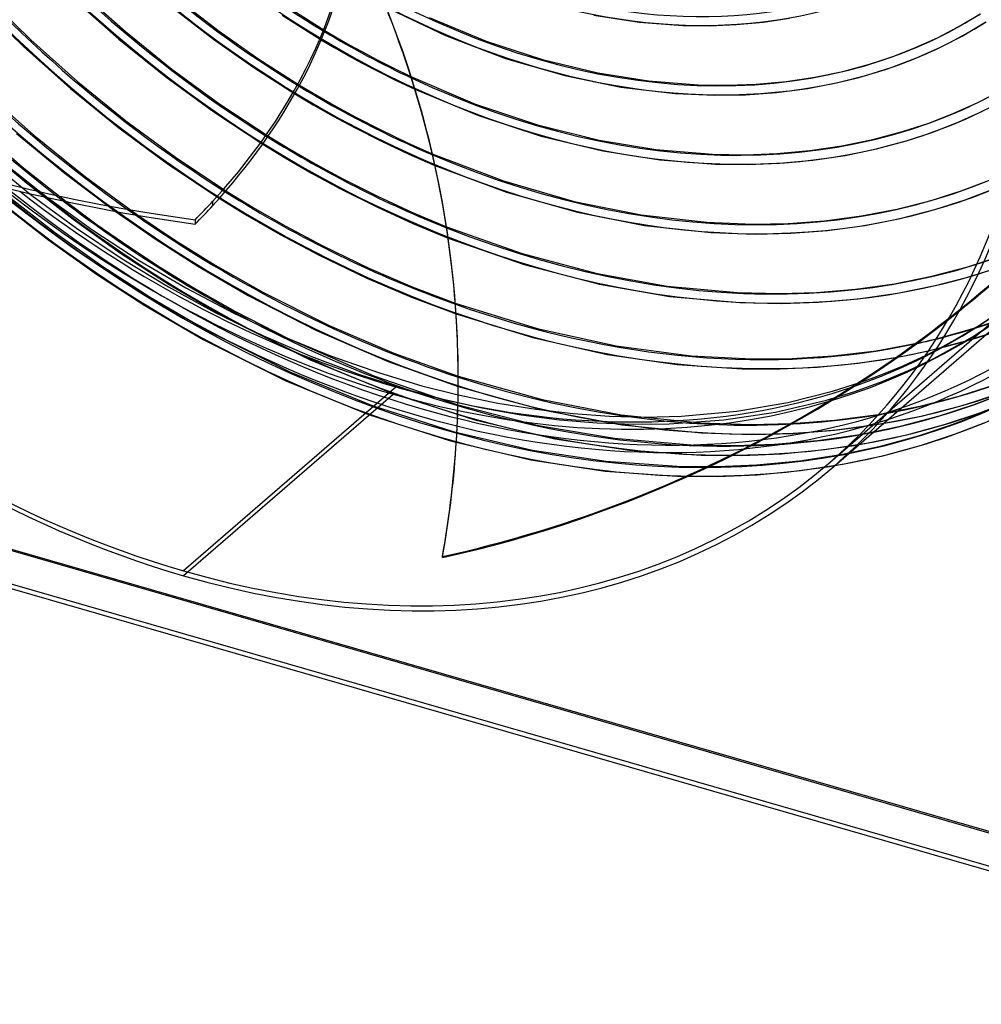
# Model space of a CAD drawing. Header units: millimetres. Extents: x -216 to 210, y -272 to 267.
# Tile 2 of 87: x -73 to 102, y -271 to -92. Entities that reach past the tile are written whole.
import ezdxf

# ---------------------------------------------------------------- set-up
doc = ezdxf.new("R2010")
doc.units = ezdxf.units.MM
doc.layers.add('MAIN-1', color=7, linetype='Continuous')

msp = doc.modelspace()

# ---------------------------------------------------------------- linework, layer by layer
at = {"layer": 'MAIN-1'}
for p, q in [((-61.73, -87.22), (-53.55, -94.48)), ((-80.22, -89.17), (-72.02, -97.2)), ((-78.87, -88), (-70.69, -96)), ((-62.94, -88.54), (-54.72, -95.84)), ((-43.62, -88.95), (-36.55, -94.39)), ((-44.72, -90.36), (-37.58, -95.86)), ((-24.31, -89.9), (-17.37, -94.29)), ((-6.67, -89.85), (4.51, -95.19)), ((-25.13, -91.5), (-18.05, -95.97)), ((1.55, -91.92), (11.87, -96.21)), ((31.39, -91.52), (39.59, -92.78)), ((39.59, -92.78), (47.5, -93.37)), ((57.16, -93.22), (62.1, -92.75)), ((62.1, -92.75), (66.86, -92.03)), ((97.42, -93.63), (101.44, -91.25)), ((98.12, -95.29), (102.45, -92.73)), ((-53.55, -94.48), (-45.11, -101.29)), ((-36.55, -94.39), (-29.34, -99.47)), ((-17.37, -94.29), (-15.18, -95.59)), ((47.5, -93.37), (52.4, -93.42)), ((52.4, -93.42), (57.16, -93.22)), ((93.64, -95.6), (97.42, -93.63)), ((-70.69, -96), (-62.2, -103.56)), ((-54.72, -95.84), (-46.23, -102.68)), ((-37.58, -95.86), (-30.29, -100.98)), ((-18.05, -95.97), (-15.67, -97.37)), ((-15.18, -95.59), (-12.86, -96.92)), ((4.51, -95.19), (15.36, -99.34)), ((11.87, -96.21), (22.07, -99.55)), ((89.7, -97.38), (93.64, -95.6)), ((94.08, -97.37), (98.12, -95.29)), ((-72.02, -97.2), (-63.5, -104.8)), ((-15.67, -97.37), (-13.18, -98.79)), ((-12.86, -96.92), (-10.58, -98.18)), ((85.6, -98.98), (89.7, -97.38)), ((89.86, -99.25), (94.08, -97.37)), ((-29.34, -99.47), (-21.97, -104.19)), ((-13.18, -98.79), (-10.74, -100.13)), ((-10.58, -98.18), (-8.01, -99.55)), ((-8.01, -99.55), (-4.98, -101.08)), ((15.36, -99.34), (26.09, -102.47)), ((22.07, -99.55), (32.09, -101.98)), ((81.34, -100.38), (85.6, -98.98)), ((85.47, -100.92), (89.86, -99.25)), ((-45.11, -101.29), (-36.45, -107.61)), ((-30.29, -100.98), (-22.84, -105.76)), ((-10.74, -100.13), (-7.79, -101.67)), ((-7.79, -101.67), (-4.44, -103.34)), ((-4.98, -101.08), (-1.8, -102.63)), ((71.44, -102.74), (76.48, -101.69)), ((76.48, -101.69), (81.34, -100.38)), ((80.85, -102.39), (85.47, -100.92)), ((-46.23, -102.68), (-37.52, -109.04)), ((-4.44, -103.34), (-1.07, -104.95)), ((-1.8, -102.63), (9.76, -107.56)), ((26.09, -102.47), (36.26, -104.55)), ((32.09, -101.98), (41.25, -103.44)), ((41.25, -103.44), (50.26, -104.15)), ((60.79, -104.02), (66.2, -103.52)), ((66.2, -103.52), (71.44, -102.74)), ((75.59, -103.73), (80.85, -102.39)), ((-79.13, -105.26), (-70.11, -113.28)), ((-63.5, -104.8), (-54.72, -111.94)), ((-62.2, -103.56), (-53.45, -110.66)), ((-21.97, -104.19), (-18.79, -106.08)), ((-1.07, -104.95), (10.45, -109.72)), ((36.26, -104.55), (46.14, -105.7)), ((50.26, -104.15), (55.62, -104.22)), ((55.62, -104.22), (60.79, -104.02)), ((64.5, -105.51), (70.17, -104.77)), ((70.17, -104.77), (75.59, -103.73)), ((100.99, -107.32), (105.19, -105.14)), ((-22.84, -105.76), (-19.48, -107.76)), ((-18.79, -106.08), (-15.34, -108.06)), ((46.14, -105.7), (53.33, -106.01)), ((53.33, -106.01), (58.88, -105.92)), ((58.88, -105.92), (64.5, -105.51)), ((-36.45, -107.61), (-27.63, -113.43)), ((-19.48, -107.76), (-15.86, -109.82)), ((-15.34, -108.06), (-11.78, -109.99)), ((9.76, -107.56), (21.13, -111.37)), ((96.62, -109.3), (100.99, -107.32)), ((-53.45, -110.66), (-44.47, -117.27)), ((-37.52, -109.04), (-28.65, -114.9)), ((-15.86, -109.82), (-12.01, -111.89)), ((-11.78, -109.99), (-7.23, -112.31)), ((10.45, -109.72), (21.83, -113.44)), ((92.07, -111.06), (96.62, -109.3)), ((97.41, -110.9), (101.84, -108.9)), ((-80.03, -112.28), (-72.25, -118.98)), ((-54.72, -111.94), (-45.71, -118.59)), ((-12.01, -111.89), (-7.13, -114.36)), ((-7.23, -112.31), (-2.42, -114.63)), ((21.13, -111.37), (32.32, -114.16)), ((87.33, -112.62), (92.07, -111.06)), ((92.81, -112.7), (97.41, -110.9)), ((-73.27, -112.93), (-64.44, -120.23)), ((-70.11, -113.28), (-60.8, -120.8)), ((-27.63, -113.43), (-23.71, -115.81)), ((21.83, -113.44), (33.02, -116.13)), ((32.32, -114.16), (42.6, -115.86)), ((76.32, -115.21), (81.92, -114.06)), ((81.92, -114.06), (87.33, -112.62)), ((88.03, -114.28), (92.81, -112.7)), ((-81.37, -115.28), (-70.53, -124.17)), ((-79.73, -114.94), (-71.49, -121.92)), ((-28.65, -114.9), (-24.6, -117.37)), ((-23.71, -115.81), (-19.13, -118.47)), ((-7.13, -114.36), (-2.15, -116.72)), ((-2.42, -114.63), (2.06, -116.62)), ((42.6, -115.86), (52.85, -116.71)), ((70.49, -116.07), (76.32, -115.21)), ((76.94, -116.92), (82.59, -115.74)), ((82.59, -115.74), (88.03, -114.28)), ((-76.92, -117.21), (-67.65, -124.58)), ((-44.47, -117.27), (-35.32, -123.35)), ((-24.6, -117.37), (-19.82, -120.13)), ((-2.15, -116.72), (2.55, -118.77)), ((2.06, -116.62), (15.02, -121.55)), ((33.02, -116.13), (43.31, -117.75)), ((43.31, -117.75), (53.4, -118.53)), ((52.85, -116.71), (58.84, -116.81)), ((58.84, -116.81), (64.51, -116.6)), ((64.51, -116.6), (70.49, -116.07)), ((65.01, -118.36), (71.07, -117.8)), ((71.07, -117.8), (76.94, -116.92)), ((-72.25, -118.98), (-64.28, -125.31)), ((-45.71, -118.59), (-36.52, -124.71)), ((-19.13, -118.47), (-14.26, -121.11)), ((2.55, -118.77), (15.55, -123.61)), ((53.4, -118.53), (59.3, -118.59)), ((59.3, -118.59), (65.01, -118.36)), ((-64.44, -120.23), (-55.38, -127.06)), ((-60.8, -120.8), (-51.26, -127.79)), ((-19.82, -120.13), (-14.69, -122.91)), ((-14.26, -121.11), (-7.86, -124.34)), ((-71.49, -121.92), (-63.03, -128.5)), ((-14.69, -122.91), (-7.98, -126.27)), ((15.02, -121.55), (27.83, -125.26)), ((97.93, -123.36), (103.1, -121.39)), ((98.65, -125.01), (103.88, -123.01)), ((-74.77, -124.33), (-66.37, -130.86)), ((-70.53, -124.17), (-62.39, -130.15)), ((-67.65, -124.58), (-59.42, -130.5)), ((-36.52, -124.71), (-31.48, -127.81)), ((-35.32, -123.35), (-30.41, -126.36)), ((-7.86, -124.34), (-1.51, -127.29)), ((15.55, -123.61), (28.42, -127.24)), ((92.49, -125.09), (97.93, -123.36)), ((-75.89, -125.73), (-67.43, -132.31)), ((-64.28, -125.31), (-58.64, -129.49)), ((-37.67, -125.98), (-37.68, -125.22)), ((-30.41, -126.36), (-24.59, -129.71)), ((-7.98, -126.27), (-1.44, -129.27)), ((27.83, -125.26), (39.96, -127.71)), ((79.9, -127.9), (86.29, -126.68)), ((86.29, -126.68), (92.49, -125.09)), ((93.17, -126.76), (98.65, -125.01)), ((-63.03, -128.5), (-54.4, -134.64)), ((-55.38, -127.06), (-47.98, -132.18)), ((-51.26, -127.79), (-44.45, -132.35)), ((-31.48, -127.81), (-25.49, -131.26)), ((-1.51, -127.29), (4.64, -129.86)), ((28.42, -127.24), (40.54, -129.61)), ((39.96, -127.71), (51.86, -129.05)), ((73.2, -128.78), (79.9, -127.9)), ((80.46, -129.63), (86.91, -128.37)), ((86.91, -128.37), (93.17, -126.76)), ((-62.39, -130.15), (-54.12, -135.7)), ((-58.64, -129.49), (-52.93, -133.47)), ((-40.92, -128.61), (-40.91, -129.37)), ((-24.59, -129.71), (-17.76, -133.33)), ((-1.44, -129.27), (4.94, -131.91)), ((4.64, -129.86), (18.4, -134.74)), ((40.54, -129.61), (52.56, -130.89)), ((51.86, -129.05), (60.21, -129.39)), ((60.21, -129.39), (66.62, -129.27)), ((66.62, -129.27), (73.2, -128.78)), ((73.72, -130.53), (80.46, -129.63)), ((-66.37, -130.86), (-57.8, -136.96)), ((-59.42, -130.5), (-51.06, -135.96)), ((-25.49, -131.26), (-18.41, -135.01)), ((4.94, -131.91), (18.76, -136.72)), ((52.56, -130.89), (60.6, -131.19)), ((60.6, -131.19), (67.05, -131.04)), ((67.05, -131.04), (73.72, -130.53)), ((-67.43, -132.31), (-58.8, -138.45)), ((-52.93, -133.47), (-47.16, -137.25)), ((-47.98, -132.18), (-40.44, -136.99)), ((-44.45, -132.35), (-37.28, -136.81)), ((-17.76, -133.33), (-9.39, -137.39)), ((-54.4, -134.64), (-45.62, -140.32)), ((-18.41, -135.01), (-9.77, -139.18)), ((18.4, -134.74), (31.99, -138.34)), ((99.17, -137.12), (104.9, -135.27)), ((-57.8, -136.96), (-49.08, -142.61)), ((-54.12, -135.7), (-45.74, -140.78)), ((-51.06, -135.96), (-42.6, -140.95)), ((-47.16, -137.25), (-40.94, -141.05)), ((-40.44, -136.99), (-31.28, -142.32)), ((-37.28, -136.81), (-28.65, -141.72)), ((-9.39, -137.39), (-1.54, -140.76)), ((18.76, -136.72), (32.41, -140.26)), ((92.63, -138.84), (99.17, -137.12)), ((99.82, -138.8), (105.6, -136.92)), ((-58.8, -138.45), (-50.02, -144.13)), ((-9.77, -139.18), (-1.66, -142.64)), ((31.99, -138.34), (44.64, -140.61)), ((74.18, -172.55), (112.68, -139.21)), ((85.87, -140.2), (92.63, -138.84)), ((93.22, -140.54), (99.82, -138.8)), ((-45.74, -140.78), (-37.29, -145.4)), ((-45.62, -140.32), (-35.04, -146.48)), ((-42.6, -140.95), (-34.02, -145.48)), ((-1.54, -140.76), (6.25, -143.73)), ((32.41, -140.26), (45.08, -142.48)), ((44.64, -140.61), (57.39, -141.79)), ((74.84, -173.31), (112.84, -140.4)), ((78.81, -141.19), (85.87, -140.2)), ((86.39, -141.92), (93.22, -140.54)), ((-49.08, -142.61), (-38.58, -148.72)), ((-40.94, -141.05), (-33.7, -145.17)), ((-31.28, -142.32), (-18.89, -148.66)), ((-28.65, -141.72), (-16.63, -147.75)), ((-1.66, -142.64), (6.39, -145.67)), ((45.08, -142.48), (57.86, -143.61)), ((57.39, -141.79), (65, -141.98)), ((65, -141.98), (71.71, -141.78)), ((71.71, -141.78), (78.81, -141.19)), ((79.29, -142.94), (86.39, -141.92)), ((-50.02, -144.13), (-39.44, -150.29)), ((6.25, -143.73), (21.08, -148.33)), ((57.86, -143.61), (65.32, -143.77)), ((65.32, -143.77), (72.09, -143.55)), ((72.09, -143.55), (79.29, -142.94)), ((-37.29, -145.4), (-28.53, -149.66)), ((-34.02, -145.48), (-25.18, -149.63)), ((-33.7, -145.17), (-23.91, -150.18)), ((6.39, -145.67), (20.29, -149.97)), ((101.28, -147.71), (105.23, -145.05)), ((-35.04, -146.48), (-20.05, -153.99)), ((-16.63, -147.75), (-4.86, -152.8)), ((96.81, -150.38), (101.28, -147.71)), ((99.91, -148.39), (105.63, -146.47)), ((99.99, -149.81), (104.47, -146.89)), ((-38.58, -148.72), (-23.71, -156.17)), ((-28.53, -149.66), (-19.79, -153.41)), ((-25.18, -149.63), (-16.38, -153.24)), ((-18.89, -148.66), (-5.94, -154.3)), ((6.63, -149.94), (6.62, -149.77)), ((21.08, -148.33), (35.4, -151.48)), ((93.47, -150.16), (99.91, -148.39)), ((95.31, -152.51), (99.99, -149.81)), ((99.06, -150.51), (105.2, -148.53)), ((-39.44, -150.29), (-24.45, -157.8)), ((-23.91, -150.18), (-8.5, -156.91)), ((20.29, -149.97), (33.81, -153.01)), ((35.4, -151.48), (49.02, -153.26)), ((82.53, -152.34), (89.94, -150.98)), ((89.94, -150.98), (90.54, -150.85)), ((90.54, -150.85), (91.13, -150.71)), ((91.13, -150.71), (91.72, -150.58)), ((91.72, -150.58), (92.31, -150.44)), ((92.04, -152.34), (99.06, -150.51)), ((92.31, -150.44), (92.89, -150.31)), ((92.89, -150.31), (93.47, -150.16)), ((94.11, -151.86), (96.81, -150.38)), ((-19.79, -153.41), (-11.1, -156.64)), ((-16.38, -153.24), (-7.5, -156.37)), ((-4.86, -152.8), (6.79, -156.97)), ((33.81, -153.01), (46.46, -154.83)), ((49.02, -153.26), (59.99, -153.84)), ((67.32, -153.76), (74.71, -153.29)), ((74.71, -153.29), (82.53, -152.34)), ((79.31, -154.59), (86.42, -153.5)), ((86.42, -153.5), (87.37, -153.32)), ((87.37, -153.32), (88.31, -153.14)), ((88.31, -153.14), (89.25, -152.95)), ((89.25, -152.95), (90.19, -152.75)), ((89.37, -154.19), (91.46, -153.2)), ((90.19, -152.75), (91.12, -152.55)), ((91.12, -152.55), (92.04, -152.34)), ((91.46, -153.2), (94.11, -151.86)), ((92.97, -153.74), (95.31, -152.51)), ((-192.69, -154.39), (192.69, -265.64)), ((-192.32, -154.2), (191.32, -264.95)), ((-20.05, -153.99), (-5.05, -160.12)), ((-5.94, -154.3), (6.78, -158.85)), ((46.46, -154.83), (58.19, -155.6)), ((59.99, -153.84), (67.32, -153.76)), ((71.9, -155.31), (79.31, -154.59)), ((85.51, -155.88), (87.43, -155.07)), ((87.43, -155.07), (89.37, -154.19)), ((88.39, -155.93), (92.97, -153.74)), ((-23.71, -156.17), (-8.84, -162.25)), ((-11.1, -156.64), (-2.5, -159.36)), ((-8.5, -156.91), (6.54, -162.08)), ((-7.5, -156.37), (0.2, -158.68)), ((6.79, -156.97), (21.99, -161.21)), ((58.19, -155.6), (65.14, -155.62)), ((65.14, -155.62), (71.9, -155.31)), ((81.61, -157.4), (83.58, -156.65)), ((83.58, -156.65), (85.51, -155.88)), ((83.63, -157.92), (88.39, -155.93)), ((-24.45, -157.8), (-9.45, -163.93)), ((0.2, -158.68), (6.77, -160.34)), ((6.78, -158.85), (22.08, -163.07)), ((74.63, -159.69), (79.61, -158.11)), ((78.69, -159.71), (83.63, -157.92)), ((79.61, -158.11), (81.61, -157.4)), ((97.79, -160.5), (104.2, -158.45)), ((186.69, -270.83), (-198.69, -159.58)), ((185.82, -269.72), (-197.82, -158.97)), ((-4.5, -158.92), (-43, -192.26)), ((-43, -193.12), (-5, -160.21)), ((-5.05, -160.12), (9.79, -164.88)), ((-2.5, -159.36), (3.81, -161.06)), ((6.77, -160.34), (13.94, -161.84)), ((66.54, -161.71), (74.63, -159.69)), ((73.56, -161.28), (78.69, -159.71)), ((90.47, -162.4), (97.79, -160.5)), ((98.38, -162.2), (104.86, -160.11)), ((100.28, -162.09), (106.26, -159.77)), ((-8.84, -162.25), (5.87, -166.97)), ((3.81, -161.06), (11.07, -162.69)), ((6.54, -162.08), (21.36, -165.87)), ((13.94, -161.84), (20.84, -162.96)), ((21.99, -161.21), (36.31, -163.96)), ((57.3, -163.29), (66.54, -161.71)), ((64.31, -163.46), (73.56, -161.28)), ((82.92, -163.88), (90.47, -162.4)), ((90.98, -164.12), (98.38, -162.2)), ((94.05, -164.12), (100.28, -162.09)), ((101.33, -163.61), (107.28, -161.29)), ((-9.45, -163.93), (5.39, -168.69)), ((11.07, -162.69), (18.19, -163.95)), ((18.19, -163.95), (25.16, -164.86)), ((20.84, -162.96), (27.6, -163.74)), ((22.08, -163.07), (36.47, -165.8)), ((27.6, -163.74), (34.19, -164.21)), ((34.19, -164.21), (40.6, -164.36)), ((36.31, -163.96), (50.62, -165.44)), ((40.6, -164.36), (47.26, -164.19)), ((47.26, -164.19), (57.3, -163.29)), ((54.93, -164.89), (64.31, -163.46)), ((75.02, -164.94), (82.92, -163.88)), ((83.35, -165.62), (90.98, -164.12)), ((86.93, -166.01), (94.05, -164.12)), ((95.14, -165.66), (101.33, -163.61)), ((96.32, -165.74), (102.18, -163.45)), ((9.79, -164.88), (24.32, -168.3)), ((21.36, -165.87), (35.14, -168.22)), ((25.16, -164.86), (31.96, -165.44)), ((31.96, -165.44), (38.59, -165.68)), ((36.47, -165.8), (50.91, -167.25)), ((38.59, -165.68), (45.03, -165.61)), ((45.03, -165.61), (54.93, -164.89)), ((50.62, -165.44), (59.79, -165.74)), ((59.79, -165.74), (67.22, -165.55)), ((67.22, -165.55), (75.02, -164.94)), ((75.38, -166.71), (83.35, -165.62)), ((79.57, -167.51), (86.93, -166.01)), ((88.13, -167.57), (95.14, -165.66)), ((90.23, -167.76), (96.32, -165.74)), ((96.93, -167.43), (102.88, -165.1)), ((5.87, -166.97), (20.26, -170.35)), ((50.91, -167.25), (59.99, -167.53)), ((59.99, -167.53), (67.48, -167.33)), ((67.48, -167.33), (75.38, -166.71)), ((71.89, -168.62), (79.57, -167.51)), ((80.82, -169.1), (88.13, -167.57)), ((83.31, -169.64), (90.23, -167.76)), ((90.74, -169.47), (96.93, -167.43)), ((5.39, -168.69), (19.92, -172.11)), ((24.32, -168.3), (37.83, -170.35)), ((35.14, -168.22), (49.02, -169.4)), ((49.02, -169.4), (56.87, -169.54)), ((56.87, -169.54), (64.1, -169.29)), ((64.1, -169.29), (71.89, -168.62)), ((73.24, -170.26), (80.82, -169.1)), ((83.73, -171.38), (90.74, -169.47)), ((20.26, -170.35), (33.63, -172.38)), ((37.83, -170.35), (50.84, -171.27)), ((50.84, -171.27), (58.21, -171.31)), ((58.21, -171.31), (65.38, -171.01)), ((65.38, -171.01), (73.24, -170.26)), ((68.62, -172.29), (76.11, -171.15)), ((76.11, -171.15), (83.31, -169.64)), ((19.92, -172.11), (33.43, -174.16)), ((33.63, -172.38), (46.5, -173.29)), ((53.78, -173.33), (60.86, -173.03)), ((60.86, -173.03), (68.62, -172.29)), ((68.84, -174.07), (76.42, -172.91)), ((76.42, -172.91), (83.73, -171.38)), ((33.43, -174.16), (46.44, -175.08)), ((46.5, -173.29), (53.78, -173.33)), ((53.81, -175.12), (60.98, -174.82)), ((60.98, -174.82), (68.84, -174.07)), ((46.44, -175.08), (53.81, -175.12)), ((3.91, -189.67), (3.92, -189.84))]:
    msp.add_line(p, q, dxfattribs=at)
for centre, major_axis, ratio, start_param, end_param in [((-43, -37.24), (-117.84, 136.07), 0.75, -3.141592, -0.857072), ((-43, -37.24), (117.18, -135.31), 0.75, 0, 2.284521), ((-43, -37.24), (-117.84, 136.07), 0.75, 0, 2.284521), ((-43, -37.24), (117.18, -135.31), 0.75, -3.141592, -0.857072), ((-0.5, -0.43), (123.73, -142.87), 0.75, -2.427868, -0.309845), ((0, 0), (-123.07, 142.11), 0.75, 0.713724, 3.855317), ((-5, -4.33), (-117.84, 136.07), 0.75, 0.713724, 2.284521), ((21.33, 18.47), (-72.07, 83.22), 0.75, 1.547922, 3.021119), ((21.33, 18.47), (80.04, -92.42), 0.75, -1.598532, -0.115612), ((21.33, 18.47), (-81.21, 93.77), 0.75, 1.542426, 3.026615), ((-38.07, -207.11), (-185.99, -8), 0.985418, -2.54385, -2.083814), ((-38.06, -207.28), (185.99, 8), 0.985418, 0.597941, 1.057779), ((21.33, 18.47), (-90.35, 104.32), 0.75, 1.538043, 3.030999), ((-0.5, -0.43), (123.73, -142.87), 0.75, -0.309845, 0.713724), ((-4.5, -3.9), (-117.18, 135.31), 0.75, 2.95075, 3.855317), ((21.33, 18.47), (98.32, -113.53), 0.75, -1.606706, -1.159823), ((21.33, 18.47), (-99.49, 114.88), 0.75, 1.534466, 3.034576), ((21.33, 18.47), (-108.63, 125.43), 0.75, 1.531491, 3.037551), ((21.33, 18.47), (107.46, -124.08), 0.75, -1.609749, -1.167313), ((21.33, 18.47), (-117.77, 135.99), 0.75, 1.528261, 3.04078), ((21.33, 18.47), (116.6, -134.63), 0.75, -1.612315, -1.180832), ((-197.91, -65.47), (-186.15, -1.77), 0.639927, 2.601423, 3.141593), ((16.93, 14.66), (122.46, -141.4), 0.75, -1.614741, -1.186373), ((16.93, 14.66), (-123.63, 142.75), 0.75, 1.526873, 3.042168), ((12.53, 10.85), (-129.49, 149.52), 0.75, 1.524823, 3.044218), ((12.53, 10.85), (128.32, -148.17), 0.75, -1.616, -1.245363), ((-197.9, -66.24), (186.15, 1.77), 0.639927, -0.54017, -0.124197), ((8.83, 14.1), (-228.04, -2.17), 0.639927, 0.716467, 1.344786), ((8.13, 7.04), (-129.49, 149.52), 0.75, 1.524823, 3.044218), ((8.13, 7.04), (128.32, -148.17), 0.75, -1.617121, -1.300962), ((8.84, 13.33), (228.04, 2.17), 0.639927, -2.425126, -1.796807), ((3.73, 3.23), (-129.49, 149.52), 0.75, 1.524823, 3.044218), ((3.73, 3.23), (128.32, -148.17), 0.75, -1.617121, -0.097023), ((21.33, 18.47), (89.18, -102.97), 0.75, -1.110768, -0.111106), ((-179.37, -157.77), (-185.99, -8), 0.985418, -3.141592, -2.812491), ((-179.36, -157.94), (-185.99, -8), 0.985418, -3.141592, -2.812491), ((21.33, 18.47), (98.32, -113.53), 0.75, -1.159823, -1.035209), ((21.33, 18.47), (98.32, -113.53), 0.75, -1.035209, -0.107438), ((21.33, 18.47), (107.46, -124.08), 0.75, -1.167313, -0.992666), ((21.33, 18.47), (116.6, -134.63), 0.75, -1.180832, -0.9653), ((21.33, 18.47), (107.46, -124.08), 0.75, -0.992666, -0.104395), ((-45.84, 29.58), (-227.84, -9.8), 0.985418, 1.748363, 2.376681), ((-45.83, 29.41), (227.84, 9.8), 0.985418, -0.944262, -0.764911), ((-4.5, -3.9), (-117.18, 135.31), 0.75, 1.828978, 2.284521), ((16.93, 14.66), (122.46, -141.4), 0.75, -1.186373, -0.922937), ((21.33, 18.47), (116.6, -134.63), 0.75, -0.9653, -0.101829), ((8.13, 7.04), (128.32, -148.17), 0.75, -1.300962, -1.074251), ((-197.91, -65.47), (-186.15, -1.77), 0.639927, 2.568205, 2.601423), ((-197.9, -66.24), (186.15, 1.77), 0.639927, -0.573387, -0.54017), ((12.53, 10.85), (128.32, -148.17), 0.75, -1.245363, -0.890907), ((16.93, 14.66), (122.46, -141.4), 0.75, -0.365173, -0.099403), ((-5, -4.33), (-117.84, 136.07), 0.75, 2.284521, 3.141593), ((16.93, 14.66), (122.46, -141.4), 0.75, -0.922937, -0.390146), ((12.53, 10.85), (128.32, -148.17), 0.75, -0.890907, -0.098144), ((8.13, 7.04), (128.32, -148.17), 0.75, -1.074251, -0.097023), ((-45.83, 29.41), (227.84, 9.8), 0.985418, -1.39323, -0.944262), ((-179.37, -157.77), (-185.99, -8), 0.985418, 2.923162, 3.140666), ((-179.36, -157.94), (-185.99, -8), 0.985418, 2.923162, 3.141593), ((-179.37, -157.77), (-185.99, -8), 0.985418, 3.140666, 3.141593), ((16.93, 14.66), (122.46, -141.4), 0.75, -0.390146, -0.365173), ((-4.5, -3.9), (-117.18, 135.31), 0.75, 2.850568, 2.95075), ((-4.5, -3.9), (-117.18, 135.31), 0.75, 2.357078, 2.850568), ((-4.5, -3.9), (-117.18, 135.31), 0.75, 2.284521, 2.357078), ((-43, -37.24), (117.18, -135.31), 0.75, -0.857072, 0), ((-43, -37.24), (-117.84, 136.07), 0.75, 2.284521, 3.141593)]:
    msp.add_ellipse(centre, major_axis=major_axis, ratio=ratio, start_param=start_param, end_param=end_param, dxfattribs=at)

doc.saveas('drawing.dxf')
